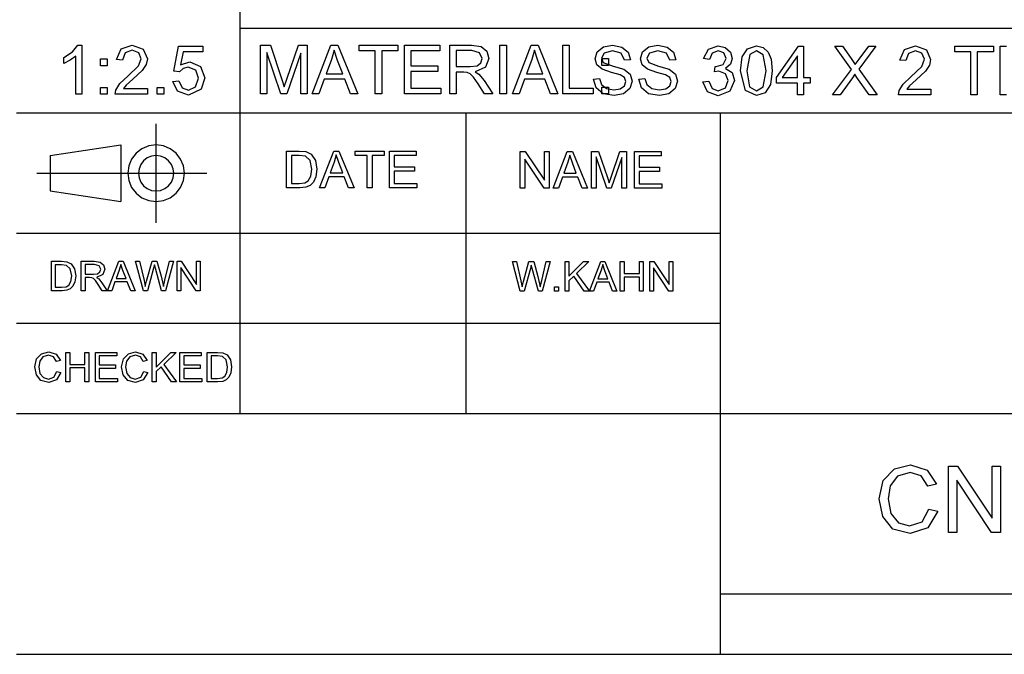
# Model space of a CAD drawing. Extents: x -1077 to 53, y -1488 to -1083.
# Tile 32 of 45: x -761 to -692, y -1424 to -1379. Entities that reach past the tile are written whole.
import ezdxf

# ---------------------------------------------------------------- set-up
doc = ezdxf.new("R2010")
doc.units = 0
doc.layers.add('Layer0', color=7, linetype='Continuous', true_color=0xffffff)
doc.layers.add('MTEXT', color=7, linetype='Continuous', true_color=0xffffff)

msp = doc.modelspace()

# ---------------------------------------------------------------- linework, layer by layer
at = {"layer": 'Layer0'}
for p, q in [((-745.56, -1373.814), (-745.56, -1379.814)), ((-745.56, -1379.814), (-745.56, -1385.814)), ((-745.56, -1379.814), (-645.56, -1379.814)), ((-745.56, -1385.814), (-761.36, -1385.814)), ((-745.56, -1385.814), (-745.56, -1394.314)), ((-729.56, -1385.814), (-745.56, -1385.814)), ((-711.56, -1385.814), (-729.56, -1385.814)), ((-729.56, -1394.314), (-729.56, -1385.814)), ((-619.56, -1385.814), (-711.56, -1385.814)), ((-711.56, -1394.314), (-711.56, -1385.814)), ((-751.48, -1388.063), (-751.48, -1386.564)), ((-758.98, -1388.813), (-753.98, -1388.063)), ((-753.98, -1388.063), (-753.98, -1390.063)), ((-751.997, -1388.132), (-752.48, -1388.331)), ((-751.48, -1388.063), (-751.997, -1388.132)), ((-751.48, -1388.813), (-751.48, -1388.063)), ((-750.962, -1388.132), (-751.48, -1388.063)), ((-750.48, -1388.331), (-750.962, -1388.132)), ((-758.98, -1388.813), (-758.98, -1390.064)), ((-752.894, -1388.649), (-753.212, -1389.063)), ((-752.48, -1388.331), (-752.894, -1388.649)), ((-751.803, -1388.856), (-752.105, -1388.981)), ((-751.48, -1388.813), (-751.803, -1388.856)), ((-751.156, -1388.856), (-751.48, -1388.813)), ((-751.48, -1390.063), (-751.48, -1388.813)), ((-750.855, -1388.981), (-751.156, -1388.856)), ((-750.065, -1388.649), (-750.48, -1388.331)), ((-749.748, -1389.063), (-750.065, -1388.649)), ((-753.411, -1389.546), (-753.48, -1390.063)), ((-753.212, -1389.063), (-753.411, -1389.546)), ((-752.562, -1389.438), (-752.687, -1389.74)), ((-752.363, -1389.179), (-752.562, -1389.438)), ((-752.105, -1388.981), (-752.363, -1389.179)), ((-750.596, -1389.179), (-750.855, -1388.981)), ((-750.397, -1389.438), (-750.596, -1389.179)), ((-750.272, -1389.74), (-750.397, -1389.438)), ((-749.548, -1389.546), (-749.748, -1389.063)), ((-749.48, -1390.063), (-749.548, -1389.546)), ((-759.905, -1390.064), (-758.98, -1390.064)), ((-758.98, -1390.064), (-753.98, -1390.063)), ((-758.98, -1390.064), (-758.98, -1391.313)), ((-753.98, -1390.063), (-753.98, -1392.063)), ((-753.98, -1390.063), (-753.48, -1390.063)), ((-753.48, -1390.063), (-752.73, -1390.063)), ((-753.48, -1390.063), (-753.411, -1390.581)), ((-752.687, -1389.74), (-752.73, -1390.063)), ((-752.73, -1390.063), (-751.48, -1390.063)), ((-752.73, -1390.063), (-752.687, -1390.387)), ((-751.48, -1391.313), (-751.48, -1390.063)), ((-751.48, -1390.063), (-750.23, -1390.063)), ((-750.23, -1390.063), (-750.272, -1389.74)), ((-750.272, -1390.387), (-750.23, -1390.063)), ((-750.23, -1390.063), (-749.48, -1390.063)), ((-749.548, -1390.581), (-749.48, -1390.063)), ((-749.48, -1390.063), (-747.896, -1390.064)), ((-753.411, -1390.581), (-753.212, -1391.063)), ((-752.687, -1390.387), (-752.562, -1390.688)), ((-752.562, -1390.688), (-752.363, -1390.947)), ((-752.363, -1390.947), (-752.105, -1391.146)), ((-750.855, -1391.146), (-750.596, -1390.947)), ((-750.596, -1390.947), (-750.397, -1390.688)), ((-750.397, -1390.688), (-750.272, -1390.387)), ((-749.748, -1391.063), (-749.548, -1390.581)), ((-758.98, -1391.313), (-753.98, -1392.063)), ((-753.212, -1391.063), (-752.894, -1391.478)), ((-752.894, -1391.478), (-752.48, -1391.795)), ((-752.105, -1391.146), (-751.803, -1391.271)), ((-751.803, -1391.271), (-751.48, -1391.313)), ((-751.48, -1391.313), (-751.156, -1391.271)), ((-751.48, -1392.063), (-751.48, -1391.313)), ((-751.156, -1391.271), (-750.855, -1391.146)), ((-750.48, -1391.795), (-750.065, -1391.478)), ((-750.065, -1391.478), (-749.748, -1391.063)), ((-752.48, -1391.795), (-751.997, -1391.995)), ((-751.997, -1391.995), (-751.48, -1392.063)), ((-751.48, -1392.063), (-750.962, -1391.995)), ((-751.48, -1393.564), (-751.48, -1392.063)), ((-750.962, -1391.995), (-750.48, -1391.795)), ((-745.56, -1394.314), (-761.36, -1394.314)), ((-745.56, -1394.314), (-745.56, -1400.689)), ((-729.56, -1394.314), (-745.56, -1394.314)), ((-711.56, -1394.314), (-729.56, -1394.314)), ((-729.56, -1400.689), (-729.56, -1394.314)), ((-711.56, -1400.689), (-711.56, -1394.314)), ((-745.56, -1400.689), (-761.36, -1400.689)), ((-745.56, -1400.689), (-745.56, -1407.064)), ((-729.56, -1400.689), (-745.56, -1400.689)), ((-729.56, -1407.064), (-729.56, -1400.689)), ((-711.56, -1400.689), (-729.56, -1400.689)), ((-711.56, -1407.064), (-711.56, -1400.689)), ((-745.56, -1407.064), (-761.36, -1407.064)), ((-729.56, -1407.064), (-745.56, -1407.064)), ((-711.56, -1407.064), (-729.56, -1407.064)), ((-635.56, -1407.064), (-711.56, -1407.064)), ((-711.56, -1419.814), (-711.56, -1407.064)), ((-711.56, -1424.064), (-711.56, -1419.814)), ((-635.56, -1419.814), (-711.56, -1419.814)), ((-761.36, -1424.064), (-711.56, -1424.064)), ((-711.56, -1424.064), (-635.56, -1424.064))]:
    msp.add_line(p, q, dxfattribs=at)
at = {"layer": 'MTEXT'}
for p, q in [((-757.378, -1381.48), (-757.002, -1381.02)), ((-757.002, -1381.02), (-756.73, -1381.02)), ((-756.73, -1381.02), (-756.73, -1384.476)), ((-753.951, -1381.275), (-753.169, -1381.02)), ((-753.169, -1381.02), (-752.385, -1381.295)), ((-750.228, -1382.849), (-749.894, -1381.081)), ((-749.894, -1381.081), (-748.183, -1381.081)), ((-748.183, -1381.081), (-748.183, -1381.485)), ((-744.086, -1384.449), (-744.086, -1381.008)), ((-744.086, -1381.008), (-743.4, -1381.008)), ((-743.4, -1381.008), (-742.586, -1383.444)), ((-742.238, -1383.402), (-741.414, -1381.008)), ((-741.414, -1381.008), (-740.802, -1381.008)), ((-740.802, -1381.008), (-740.802, -1384.449)), ((-740.445, -1384.449), (-739.123, -1381.008)), ((-739.123, -1381.008), (-738.633, -1381.008)), ((-738.633, -1381.008), (-737.224, -1384.449)), ((-737.118, -1381.414), (-737.118, -1381.008)), ((-737.118, -1381.008), (-734.391, -1381.008)), ((-734.391, -1381.008), (-734.391, -1381.414)), ((-733.914, -1384.449), (-733.914, -1381.008)), ((-733.914, -1381.008), (-731.426, -1381.008)), ((-731.426, -1381.008), (-731.426, -1381.414)), ((-730.71, -1384.449), (-730.71, -1381.008)), ((-730.71, -1381.008), (-729.184, -1381.008)), ((-729.184, -1381.008), (-728.485, -1381.101)), ((-728.485, -1381.101), (-728.102, -1381.428)), ((-727.168, -1384.449), (-727.168, -1381.008)), ((-727.168, -1381.008), (-726.712, -1381.008)), ((-726.712, -1381.008), (-726.712, -1384.449)), ((-726.287, -1384.449), (-724.966, -1381.008)), ((-724.966, -1381.008), (-724.475, -1381.008)), ((-724.475, -1381.008), (-723.067, -1384.449)), ((-722.722, -1384.449), (-722.722, -1381.008)), ((-722.722, -1381.008), (-722.266, -1381.008)), ((-722.266, -1381.008), (-722.266, -1384.043)), ((-720.281, -1381.478), (-719.849, -1381.134)), ((-719.849, -1381.134), (-719.218, -1381.017)), ((-719.218, -1381.017), (-718.543, -1381.14)), ((-718.543, -1381.14), (-718.093, -1381.503)), ((-717.075, -1381.478), (-716.643, -1381.134)), ((-716.643, -1381.134), (-716.011, -1381.017)), ((-716.011, -1381.017), (-715.336, -1381.14)), ((-715.336, -1381.14), (-714.887, -1381.503)), ((-712.431, -1381.295), (-711.748, -1381.061)), ((-711.748, -1381.061), (-711.23, -1381.182)), ((-711.23, -1381.182), (-710.867, -1381.512)), ((-709.656, -1381.263), (-709.032, -1381.061)), ((-709.032, -1381.061), (-708.546, -1381.173)), ((-708.546, -1381.173), (-708.201, -1381.494)), ((-707.619, -1383.305), (-706.049, -1381.075)), ((-706.049, -1381.075), (-705.704, -1381.075)), ((-705.704, -1381.075), (-705.704, -1383.305)), ((-702.319, -1382.723), (-703.492, -1381.075)), ((-703.492, -1381.075), (-702.95, -1381.075)), ((-702.95, -1381.075), (-702.326, -1381.958)), ((-700.589, -1381.075), (-701.798, -1382.697)), ((-701.776, -1381.988), (-701.084, -1381.075)), ((-701.084, -1381.075), (-700.589, -1381.075)), ((-698.568, -1381.316), (-697.786, -1381.061)), ((-697.786, -1381.061), (-697.002, -1381.336)), ((-695.007, -1381.481), (-695.007, -1381.075)), ((-695.007, -1381.075), (-692.279, -1381.075)), ((-692.279, -1381.075), (-692.279, -1381.481)), ((-691.798, -1384.517), (-691.798, -1381.075)), ((-691.798, -1381.075), (-691.342, -1381.075)), ((-757.998, -1381.884), (-757.378, -1381.48)), ((-757.998, -1382.293), (-757.998, -1381.884)), ((-757.153, -1381.783), (-757.553, -1382.074)), ((-757.153, -1384.476), (-757.153, -1381.783)), ((-754.286, -1382.016), (-753.951, -1381.275)), ((-753.667, -1381.553), (-753.852, -1382.06)), ((-753.178, -1381.37), (-753.667, -1381.553)), ((-752.71, -1381.543), (-753.178, -1381.37)), ((-752.53, -1381.966), (-752.71, -1381.543)), ((-752.385, -1381.295), (-752.096, -1381.976)), ((-749.556, -1381.485), (-749.742, -1382.41)), ((-748.183, -1381.485), (-749.556, -1381.485)), ((-742.651, -1384.449), (-743.647, -1381.52)), ((-743.647, -1381.52), (-743.647, -1384.449)), ((-741.241, -1381.569), (-742.241, -1384.449)), ((-741.241, -1384.449), (-741.241, -1381.569)), ((-738.888, -1381.369), (-739.074, -1382.027)), ((-738.644, -1382.083), (-738.888, -1381.369)), ((-735.985, -1381.414), (-737.118, -1381.414)), ((-735.985, -1384.449), (-735.985, -1381.414)), ((-734.391, -1381.414), (-735.529, -1381.414)), ((-735.529, -1381.414), (-735.529, -1384.449)), ((-731.426, -1381.414), (-733.459, -1381.414)), ((-733.459, -1381.414), (-733.459, -1382.468)), ((-729.165, -1381.388), (-730.255, -1381.388)), ((-730.255, -1381.388), (-730.255, -1382.527)), ((-728.606, -1381.545), (-729.165, -1381.388)), ((-728.428, -1381.947), (-728.606, -1381.545)), ((-728.102, -1381.428), (-727.959, -1381.947)), ((-724.731, -1381.369), (-724.917, -1382.027)), ((-724.487, -1382.083), (-724.731, -1381.369)), ((-720.429, -1381.965), (-720.281, -1381.478)), ((-719.801, -1381.569), (-719.99, -1381.934)), ((-719.199, -1381.418), (-719.801, -1381.569)), ((-718.599, -1381.585), (-719.199, -1381.418)), ((-718.361, -1382.078), (-718.599, -1381.585)), ((-718.093, -1381.503), (-717.924, -1382.045)), ((-717.222, -1381.965), (-717.075, -1381.478)), ((-716.595, -1381.569), (-716.784, -1381.934)), ((-715.992, -1381.418), (-716.595, -1381.569)), ((-715.393, -1381.585), (-715.992, -1381.418)), ((-715.154, -1382.078), (-715.393, -1381.585)), ((-714.887, -1381.503), (-714.718, -1382.045)), ((-712.784, -1381.953), (-712.431, -1381.295)), ((-712.15, -1381.564), (-712.361, -1382.028)), ((-711.739, -1381.409), (-712.15, -1381.564)), ((-711.333, -1381.561), (-711.739, -1381.409)), ((-711.176, -1381.946), (-711.333, -1381.561)), ((-710.867, -1381.512), (-710.741, -1381.956)), ((-710.154, -1382.819), (-710.029, -1381.837)), ((-710.029, -1381.837), (-709.656, -1381.263)), ((-709.502, -1381.657), (-709.72, -1382.819)), ((-709.037, -1381.411), (-709.502, -1381.657)), ((-708.543, -1381.69), (-709.037, -1381.411)), ((-708.345, -1382.819), (-708.543, -1381.69)), ((-708.201, -1381.494), (-707.988, -1382.006)), ((-706.126, -1381.754), (-707.204, -1383.305)), ((-706.126, -1383.305), (-706.126, -1381.754)), ((-698.903, -1382.057), (-698.568, -1381.316)), ((-698.284, -1381.594), (-698.469, -1382.101)), ((-697.795, -1381.411), (-698.284, -1381.594)), ((-697.327, -1381.584), (-697.795, -1381.411)), ((-697.147, -1382.007), (-697.327, -1381.584)), ((-697.002, -1381.336), (-696.713, -1382.017)), ((-693.873, -1381.481), (-695.007, -1381.481)), ((-693.873, -1384.517), (-693.873, -1381.481)), ((-692.279, -1381.481), (-693.417, -1381.481)), ((-693.417, -1381.481), (-693.417, -1384.517)), ((-757.553, -1382.074), (-757.998, -1382.293)), ((-755.413, -1382.464), (-755.413, -1381.983)), ((-755.413, -1381.983), (-754.932, -1381.983)), ((-754.932, -1382.464), (-755.413, -1382.464)), ((-754.932, -1381.983), (-754.932, -1382.464)), ((-753.852, -1382.06), (-754.286, -1382.016)), ((-753.486, -1383.203), (-752.728, -1382.475)), ((-752.728, -1382.475), (-752.53, -1381.966)), ((-752.181, -1382.382), (-752.461, -1382.802)), ((-752.096, -1381.976), (-752.181, -1382.382)), ((-749.742, -1382.41), (-749.092, -1382.194)), ((-749.204, -1382.567), (-749.573, -1382.66)), ((-748.673, -1382.776), (-749.204, -1382.567)), ((-749.092, -1382.194), (-748.331, -1382.506)), ((-748.331, -1382.506), (-748.021, -1383.309)), ((-739.074, -1382.027), (-739.452, -1383.036)), ((-738.285, -1383.036), (-738.644, -1382.083)), ((-733.459, -1382.468), (-731.555, -1382.468)), ((-731.555, -1382.468), (-731.555, -1382.872)), ((-730.255, -1382.527), (-729.276, -1382.527)), ((-729.276, -1382.527), (-728.787, -1382.462)), ((-728.196, -1382.564), (-728.928, -1382.883)), ((-728.787, -1382.462), (-728.52, -1382.256)), ((-728.52, -1382.256), (-728.428, -1381.947)), ((-727.959, -1381.947), (-728.196, -1382.564)), ((-724.917, -1382.027), (-725.295, -1383.036)), ((-724.128, -1383.036), (-724.487, -1382.083)), ((-720.308, -1382.393), (-720.429, -1381.965)), ((-719.941, -1382.714), (-720.308, -1382.393)), ((-719.99, -1381.934), (-719.856, -1382.24)), ((-719.966, -1382.437), (-719.966, -1381.956)), ((-719.966, -1381.956), (-719.485, -1381.956)), ((-719.485, -1382.437), (-719.966, -1382.437)), ((-719.856, -1382.24), (-719.17, -1382.485)), ((-719.485, -1381.956), (-719.485, -1382.437)), ((-719.17, -1382.485), (-718.408, -1382.704)), ((-717.924, -1382.045), (-718.361, -1382.078)), ((-717.102, -1382.393), (-717.222, -1381.965)), ((-716.734, -1382.714), (-717.102, -1382.393)), ((-716.784, -1381.934), (-716.65, -1382.24)), ((-716.65, -1382.24), (-715.963, -1382.485)), ((-715.963, -1382.485), (-715.201, -1382.704)), ((-714.718, -1382.045), (-715.154, -1382.078)), ((-712.361, -1382.028), (-712.784, -1381.953)), ((-711.992, -1382.888), (-711.945, -1382.517)), ((-711.945, -1382.517), (-711.877, -1382.521)), ((-711.877, -1382.521), (-711.391, -1382.38)), ((-711.391, -1382.38), (-711.176, -1381.946)), ((-710.861, -1382.362), (-711.215, -1382.653)), ((-710.741, -1381.956), (-710.861, -1382.362)), ((-707.988, -1382.006), (-707.91, -1382.819)), ((-702.326, -1381.958), (-702.049, -1382.38)), ((-702.049, -1382.38), (-701.776, -1381.988)), ((-698.469, -1382.101), (-698.903, -1382.057)), ((-698.103, -1383.244), (-697.345, -1382.515)), ((-697.345, -1382.515), (-697.147, -1382.007)), ((-696.798, -1382.423), (-697.078, -1382.843)), ((-696.713, -1382.017), (-696.798, -1382.423)), ((-754.039, -1383.725), (-753.486, -1383.203)), ((-752.461, -1382.802), (-753.113, -1383.408)), ((-749.831, -1382.901), (-750.228, -1382.849)), ((-749.573, -1382.66), (-749.831, -1382.901)), ((-748.469, -1383.347), (-748.673, -1382.776)), ((-748.021, -1383.309), (-748.293, -1384.117)), ((-739.452, -1383.036), (-738.285, -1383.036)), ((-731.555, -1382.872), (-733.459, -1382.872)), ((-733.459, -1382.872), (-733.459, -1384.043)), ((-729.726, -1382.921), (-730.255, -1382.921)), ((-730.255, -1382.921), (-730.255, -1384.449)), ((-729.473, -1382.937), (-729.726, -1382.921)), ((-729.265, -1383.029), (-729.473, -1382.937)), ((-729.034, -1383.259), (-729.265, -1383.029)), ((-728.705, -1383.733), (-729.034, -1383.259)), ((-728.928, -1382.883), (-728.654, -1383.055)), ((-728.654, -1383.055), (-728.276, -1383.513)), ((-725.295, -1383.036), (-724.128, -1383.036)), ((-719.276, -1382.929), (-719.941, -1382.714)), ((-718.664, -1383.096), (-719.276, -1382.929)), ((-718.354, -1383.299), (-718.664, -1383.096)), ((-718.408, -1382.704), (-717.964, -1383.055)), ((-718.26, -1383.582), (-718.354, -1383.299)), ((-717.964, -1383.055), (-717.821, -1383.545)), ((-716.07, -1382.929), (-716.734, -1382.714)), ((-715.457, -1383.096), (-716.07, -1382.929)), ((-715.147, -1383.299), (-715.457, -1383.096)), ((-715.201, -1382.704), (-714.758, -1383.055)), ((-715.053, -1383.582), (-715.147, -1383.299)), ((-714.758, -1383.055), (-714.614, -1383.545)), ((-711.694, -1382.841), (-711.992, -1382.888)), ((-711.211, -1383.03), (-711.694, -1382.841)), ((-711.215, -1382.653), (-710.741, -1382.945)), ((-711.021, -1383.51), (-711.211, -1383.03)), ((-710.741, -1382.945), (-710.572, -1383.5)), ((-709.814, -1384.218), (-710.154, -1382.819)), ((-709.72, -1382.819), (-709.522, -1383.947)), ((-708.543, -1383.946), (-708.345, -1382.819)), ((-707.91, -1382.819), (-708.035, -1383.797)), ((-707.619, -1383.693), (-707.619, -1383.305)), ((-707.204, -1383.305), (-706.126, -1383.305)), ((-705.704, -1383.305), (-705.239, -1383.305)), ((-705.239, -1383.305), (-705.239, -1383.693)), ((-703.65, -1384.517), (-702.319, -1382.723)), ((-702.239, -1383.317), (-703.103, -1384.517)), ((-702.075, -1383.059), (-702.239, -1383.317)), ((-701.924, -1383.289), (-702.075, -1383.059)), ((-701.058, -1384.517), (-701.924, -1383.289)), ((-701.798, -1382.697), (-700.495, -1384.517)), ((-698.656, -1383.765), (-698.103, -1383.244)), ((-697.078, -1382.843), (-697.73, -1383.449)), ((-755.413, -1384.476), (-755.413, -1383.994)), ((-755.413, -1383.994), (-754.932, -1383.994)), ((-754.932, -1383.994), (-754.932, -1384.476)), ((-754.317, -1384.182), (-754.039, -1383.725)), ((-753.601, -1383.841), (-753.779, -1384.07)), ((-753.113, -1383.408), (-753.601, -1383.841)), ((-751.401, -1384.476), (-751.401, -1383.994)), ((-751.401, -1383.994), (-750.92, -1383.994)), ((-750.92, -1383.994), (-750.92, -1384.476)), ((-750.303, -1383.574), (-749.859, -1383.537)), ((-749.964, -1384.271), (-750.303, -1383.574)), ((-749.859, -1383.537), (-749.63, -1384.024)), ((-749.197, -1384.187), (-748.681, -1383.957)), ((-748.681, -1383.957), (-748.469, -1383.347)), ((-742.586, -1383.444), (-742.421, -1383.954)), ((-742.421, -1383.954), (-742.238, -1383.402)), ((-739.583, -1383.407), (-739.961, -1384.449)), ((-738.144, -1383.407), (-739.583, -1383.407)), ((-737.743, -1384.449), (-738.144, -1383.407)), ((-728.25, -1384.449), (-728.705, -1383.733)), ((-728.276, -1383.513), (-727.677, -1384.449)), ((-725.426, -1383.407), (-725.804, -1384.449)), ((-723.987, -1383.407), (-725.426, -1383.407)), ((-723.586, -1384.449), (-723.987, -1383.407)), ((-720.56, -1383.411), (-720.131, -1383.373)), ((-720.372, -1384.03), (-720.56, -1383.411)), ((-720.131, -1383.373), (-719.989, -1383.797)), ((-719.989, -1383.797), (-719.643, -1384.065)), ((-719.966, -1384.449), (-719.966, -1383.968)), ((-719.966, -1383.968), (-719.485, -1383.968)), ((-719.485, -1383.968), (-719.485, -1384.449)), ((-718.654, -1384.089), (-718.357, -1383.877)), ((-718.357, -1383.877), (-718.26, -1383.582)), ((-717.821, -1383.545), (-717.978, -1384.062)), ((-717.354, -1383.411), (-716.924, -1383.373)), ((-717.165, -1384.03), (-717.354, -1383.411)), ((-716.924, -1383.373), (-716.782, -1383.797)), ((-716.782, -1383.797), (-716.436, -1384.065)), ((-715.448, -1384.089), (-715.151, -1383.877)), ((-715.151, -1383.877), (-715.053, -1383.582)), ((-714.614, -1383.545), (-714.772, -1384.062)), ((-712.826, -1383.608), (-712.403, -1383.552)), ((-712.484, -1384.308), (-712.826, -1383.608)), ((-712.403, -1383.552), (-712.156, -1384.069)), ((-711.226, -1384.021), (-711.021, -1383.51)), ((-710.572, -1383.5), (-710.901, -1384.264)), ((-709.522, -1383.947), (-709.032, -1384.228)), ((-709.032, -1384.228), (-708.543, -1383.946)), ((-708.035, -1383.797), (-708.407, -1384.372)), ((-706.126, -1383.693), (-707.619, -1383.693)), ((-706.126, -1384.517), (-706.126, -1383.693)), ((-705.239, -1383.693), (-705.704, -1383.693)), ((-705.704, -1383.693), (-705.704, -1384.517)), ((-698.934, -1384.223), (-698.656, -1383.765)), ((-698.218, -1383.882), (-698.396, -1384.111)), ((-697.73, -1383.449), (-698.218, -1383.882)), ((-756.73, -1384.476), (-757.153, -1384.476)), ((-754.932, -1384.476), (-755.413, -1384.476)), ((-754.366, -1384.476), (-754.317, -1384.182)), ((-752.092, -1384.476), (-754.366, -1384.476)), ((-753.779, -1384.07), (-752.092, -1384.07)), ((-752.092, -1384.07), (-752.092, -1384.476)), ((-750.92, -1384.476), (-751.401, -1384.476)), ((-749.197, -1384.534), (-749.964, -1384.271)), ((-749.63, -1384.024), (-749.197, -1384.187)), ((-748.293, -1384.117), (-749.197, -1384.534)), ((-743.647, -1384.449), (-744.086, -1384.449)), ((-742.241, -1384.449), (-742.651, -1384.449)), ((-740.802, -1384.449), (-741.241, -1384.449)), ((-739.961, -1384.449), (-740.445, -1384.449)), ((-737.224, -1384.449), (-737.743, -1384.449)), ((-735.529, -1384.449), (-735.985, -1384.449)), ((-731.346, -1384.449), (-733.914, -1384.449)), ((-733.459, -1384.043), (-731.346, -1384.043)), ((-731.346, -1384.043), (-731.346, -1384.449)), ((-730.255, -1384.449), (-730.71, -1384.449)), ((-727.677, -1384.449), (-728.25, -1384.449)), ((-726.712, -1384.449), (-727.168, -1384.449)), ((-725.804, -1384.449), (-726.287, -1384.449)), ((-723.067, -1384.449), (-723.586, -1384.449)), ((-720.572, -1384.449), (-722.722, -1384.449)), ((-722.266, -1384.043), (-720.572, -1384.043)), ((-720.572, -1384.043), (-720.572, -1384.449)), ((-719.876, -1384.439), (-720.372, -1384.03)), ((-719.485, -1384.449), (-719.966, -1384.449)), ((-719.093, -1384.575), (-719.876, -1384.439)), ((-719.643, -1384.065), (-719.114, -1384.167)), ((-719.114, -1384.167), (-718.654, -1384.089)), ((-718.43, -1384.44), (-719.093, -1384.575)), ((-717.978, -1384.062), (-718.43, -1384.44)), ((-716.67, -1384.439), (-717.165, -1384.03)), ((-715.887, -1384.575), (-716.67, -1384.439)), ((-716.436, -1384.065), (-715.908, -1384.167)), ((-715.908, -1384.167), (-715.448, -1384.089)), ((-715.224, -1384.44), (-715.887, -1384.575)), ((-714.772, -1384.062), (-715.224, -1384.44)), ((-711.732, -1384.578), (-712.484, -1384.308)), ((-712.156, -1384.069), (-711.73, -1384.228)), ((-710.901, -1384.264), (-711.732, -1384.578)), ((-711.73, -1384.228), (-711.226, -1384.021)), ((-709.032, -1384.575), (-709.814, -1384.218)), ((-708.407, -1384.372), (-709.032, -1384.575)), ((-705.704, -1384.517), (-706.126, -1384.517)), ((-703.103, -1384.517), (-703.65, -1384.517)), ((-700.495, -1384.517), (-701.058, -1384.517)), ((-698.983, -1384.517), (-698.934, -1384.223)), ((-696.708, -1384.517), (-698.983, -1384.517)), ((-698.396, -1384.111), (-696.708, -1384.111)), ((-696.708, -1384.111), (-696.708, -1384.517)), ((-693.417, -1384.517), (-693.873, -1384.517)), ((-691.342, -1384.517), (-691.798, -1384.517)), ((-742.256, -1391.098), (-742.256, -1388.497)), ((-742.256, -1388.497), (-741.36, -1388.497)), ((-741.365, -1388.804), (-741.912, -1388.804)), ((-741.912, -1388.804), (-741.912, -1390.791)), ((-740.92, -1388.857), (-741.365, -1388.804)), ((-741.36, -1388.497), (-740.897, -1388.534)), ((-740.594, -1389.151), (-740.92, -1388.857)), ((-740.897, -1388.534), (-740.515, -1388.72)), ((-740.515, -1388.72), (-740.207, -1389.165)), ((-739.917, -1391.098), (-738.918, -1388.497)), ((-738.918, -1388.497), (-738.547, -1388.497)), ((-738.741, -1388.77), (-738.881, -1389.267)), ((-738.556, -1389.31), (-738.741, -1388.77)), ((-738.547, -1388.497), (-737.482, -1391.098)), ((-737.403, -1388.804), (-737.403, -1388.497)), ((-737.403, -1388.497), (-735.341, -1388.497)), ((-736.545, -1388.804), (-737.403, -1388.804)), ((-736.545, -1391.098), (-736.545, -1388.804)), ((-735.341, -1388.804), (-736.201, -1388.804)), ((-736.201, -1388.804), (-736.201, -1391.098)), ((-735.341, -1388.497), (-735.341, -1388.804)), ((-734.98, -1391.098), (-734.98, -1388.497)), ((-734.98, -1388.497), (-733.099, -1388.497)), ((-733.099, -1388.804), (-734.636, -1388.804)), ((-734.636, -1388.804), (-734.636, -1389.601)), ((-733.099, -1388.497), (-733.099, -1388.804)), ((-725.745, -1391.12), (-725.745, -1388.519)), ((-725.745, -1388.519), (-725.392, -1388.519)), ((-725.392, -1388.519), (-724.026, -1390.561)), ((-724.026, -1390.561), (-724.026, -1388.519)), ((-724.026, -1388.519), (-723.696, -1388.519)), ((-723.696, -1388.519), (-723.696, -1391.12)), ((-723.403, -1391.12), (-722.404, -1388.519)), ((-722.404, -1388.519), (-722.033, -1388.519)), ((-722.226, -1388.792), (-722.367, -1389.289)), ((-722.042, -1389.331), (-722.226, -1388.792)), ((-722.033, -1388.519), (-720.968, -1391.12)), ((-720.704, -1391.12), (-720.704, -1388.519)), ((-720.704, -1388.519), (-720.186, -1388.519)), ((-720.186, -1388.519), (-719.57, -1390.361)), ((-719.307, -1390.329), (-718.684, -1388.519)), ((-718.684, -1388.519), (-718.221, -1388.519)), ((-718.221, -1388.519), (-718.221, -1391.12)), ((-717.659, -1391.12), (-717.659, -1388.519)), ((-717.659, -1388.519), (-715.778, -1388.519)), ((-715.778, -1388.826), (-717.315, -1388.826)), ((-717.315, -1388.826), (-717.315, -1389.622)), ((-715.778, -1388.519), (-715.778, -1388.826)), ((-740.46, -1389.778), (-740.594, -1389.151)), ((-740.207, -1389.165), (-740.105, -1389.783)), ((-738.881, -1389.267), (-739.166, -1390.03)), ((-738.284, -1390.03), (-738.556, -1389.31)), ((-724.049, -1391.12), (-725.415, -1389.076)), ((-725.415, -1389.076), (-725.415, -1391.12)), ((-722.367, -1389.289), (-722.652, -1390.052)), ((-721.77, -1390.052), (-722.042, -1389.331)), ((-719.62, -1391.12), (-720.372, -1388.905)), ((-720.372, -1388.905), (-720.372, -1391.12)), ((-718.553, -1388.943), (-719.309, -1391.12)), ((-718.553, -1391.12), (-718.553, -1388.943)), ((-740.719, -1390.608), (-740.528, -1390.279)), ((-740.528, -1390.279), (-740.46, -1389.778)), ((-740.105, -1389.783), (-740.174, -1390.309)), ((-739.166, -1390.03), (-738.284, -1390.03)), ((-734.636, -1389.601), (-733.197, -1389.601)), ((-733.197, -1389.906), (-734.636, -1389.906)), ((-734.636, -1389.906), (-734.636, -1390.791)), ((-733.197, -1389.601), (-733.197, -1389.906)), ((-722.652, -1390.052), (-721.77, -1390.052)), ((-717.315, -1389.622), (-715.875, -1389.622)), ((-715.875, -1389.928), (-717.315, -1389.928)), ((-717.315, -1389.928), (-717.315, -1390.813)), ((-715.875, -1389.622), (-715.875, -1389.928)), ((-741.912, -1390.791), (-741.356, -1390.791)), ((-741.356, -1390.791), (-740.953, -1390.743)), ((-740.953, -1390.743), (-740.719, -1390.608)), ((-740.589, -1390.923), (-740.899, -1391.054)), ((-740.352, -1390.687), (-740.589, -1390.923)), ((-740.174, -1390.309), (-740.352, -1390.687)), ((-739.266, -1390.31), (-739.552, -1391.098)), ((-738.178, -1390.31), (-739.266, -1390.31)), ((-737.875, -1391.098), (-738.178, -1390.31)), ((-734.636, -1390.791), (-733.039, -1390.791)), ((-733.039, -1390.791), (-733.039, -1391.098)), ((-722.752, -1390.332), (-723.037, -1391.12)), ((-721.664, -1390.332), (-722.752, -1390.332)), ((-721.36, -1391.12), (-721.664, -1390.332)), ((-719.57, -1390.361), (-719.446, -1390.746)), ((-719.446, -1390.746), (-719.307, -1390.329)), ((-717.315, -1390.813), (-715.717, -1390.813)), ((-715.717, -1390.813), (-715.717, -1391.12)), ((-741.317, -1391.098), (-742.256, -1391.098)), ((-740.899, -1391.054), (-741.317, -1391.098)), ((-739.552, -1391.098), (-739.917, -1391.098)), ((-737.482, -1391.098), (-737.875, -1391.098)), ((-736.201, -1391.098), (-736.545, -1391.098)), ((-733.039, -1391.098), (-734.98, -1391.098)), ((-725.415, -1391.12), (-725.745, -1391.12)), ((-723.696, -1391.12), (-724.049, -1391.12)), ((-723.037, -1391.12), (-723.403, -1391.12)), ((-720.968, -1391.12), (-721.36, -1391.12)), ((-720.372, -1391.12), (-720.704, -1391.12)), ((-719.309, -1391.12), (-719.62, -1391.12)), ((-718.221, -1391.12), (-718.553, -1391.12)), ((-715.717, -1391.12), (-717.659, -1391.12)), ((-758.88, -1398.367), (-758.88, -1396.285)), ((-758.88, -1396.285), (-758.163, -1396.285)), ((-758.167, -1396.531), (-758.604, -1396.531)), ((-758.604, -1396.531), (-758.604, -1398.121)), ((-757.811, -1396.574), (-758.167, -1396.531)), ((-758.163, -1396.285), (-757.792, -1396.315)), ((-757.792, -1396.315), (-757.487, -1396.464)), ((-757.487, -1396.464), (-757.241, -1396.82)), ((-756.776, -1398.367), (-756.776, -1396.285)), ((-756.776, -1396.285), (-755.853, -1396.285)), ((-755.842, -1396.515), (-756.5, -1396.515)), ((-756.5, -1396.515), (-756.5, -1397.204)), ((-755.853, -1396.285), (-755.43, -1396.342)), ((-755.503, -1396.611), (-755.842, -1396.515)), ((-755.43, -1396.342), (-755.199, -1396.54)), ((-755.199, -1396.54), (-755.112, -1396.853)), ((-754.909, -1398.367), (-754.11, -1396.285)), ((-754.11, -1396.285), (-753.813, -1396.285)), ((-753.968, -1396.504), (-754.08, -1396.902)), ((-753.82, -1396.936), (-753.968, -1396.504)), ((-753.813, -1396.285), (-752.961, -1398.367)), ((-752.378, -1398.367), (-752.93, -1396.285)), ((-752.93, -1396.285), (-752.647, -1396.285)), ((-752.647, -1396.285), (-752.331, -1397.65)), ((-752.149, -1397.691), (-751.753, -1396.285)), ((-751.753, -1396.285), (-751.421, -1396.285)), ((-751.594, -1396.537), (-751.655, -1396.781)), ((-751.529, -1396.781), (-751.594, -1396.537)), ((-751.421, -1396.285), (-751.123, -1397.339)), ((-750.857, -1397.623), (-750.531, -1396.285)), ((-750.254, -1396.285), (-750.825, -1398.367)), ((-750.531, -1396.285), (-750.254, -1396.285)), ((-750, -1398.367), (-750, -1396.285)), ((-750, -1396.285), (-749.717, -1396.285)), ((-749.717, -1396.285), (-748.624, -1397.919)), ((-748.624, -1397.919), (-748.624, -1396.285)), ((-748.624, -1396.285), (-748.36, -1396.285)), ((-748.36, -1396.285), (-748.36, -1398.367)), ((-725.736, -1398.385), (-726.289, -1396.303)), ((-726.289, -1396.303), (-726.006, -1396.303)), ((-726.006, -1396.303), (-725.69, -1397.668)), ((-725.508, -1397.709), (-725.112, -1396.303)), ((-725.112, -1396.303), (-724.78, -1396.303)), ((-724.78, -1396.303), (-724.481, -1397.357)), ((-724.216, -1397.641), (-723.889, -1396.303)), ((-723.613, -1396.303), (-724.183, -1398.385)), ((-723.889, -1396.303), (-723.613, -1396.303)), ((-722.559, -1398.385), (-722.559, -1396.303)), ((-722.559, -1396.303), (-722.284, -1396.303)), ((-722.284, -1396.303), (-722.284, -1397.336)), ((-722.284, -1397.336), (-721.25, -1396.303)), ((-720.877, -1396.303), (-721.75, -1397.147)), ((-721.25, -1396.303), (-720.877, -1396.303)), ((-720.837, -1398.385), (-720.038, -1396.303)), ((-720.038, -1396.303), (-719.741, -1396.303)), ((-719.896, -1396.522), (-720.008, -1396.92)), ((-719.748, -1396.954), (-719.896, -1396.522)), ((-719.741, -1396.303), (-718.89, -1398.385)), ((-718.661, -1398.385), (-718.661, -1396.303)), ((-718.661, -1396.303), (-718.386, -1396.303)), ((-718.386, -1396.303), (-718.386, -1397.158)), ((-717.304, -1397.158), (-717.304, -1396.303)), ((-717.304, -1396.303), (-717.028, -1396.303)), ((-717.028, -1396.303), (-717.028, -1398.385)), ((-716.573, -1398.385), (-716.573, -1396.303)), ((-716.573, -1396.303), (-716.29, -1396.303)), ((-716.29, -1396.303), (-715.197, -1397.937)), ((-715.197, -1397.937), (-715.197, -1396.303)), ((-715.197, -1396.303), (-714.933, -1396.303)), ((-714.933, -1396.303), (-714.933, -1398.385)), ((-757.55, -1396.809), (-757.811, -1396.574)), ((-757.443, -1397.31), (-757.55, -1396.809)), ((-757.241, -1396.82), (-757.159, -1397.315)), ((-756.5, -1397.204), (-755.908, -1397.204)), ((-755.908, -1397.204), (-755.613, -1397.165)), ((-755.255, -1397.227), (-755.698, -1397.42)), ((-755.613, -1397.165), (-755.451, -1397.04)), ((-755.396, -1396.853), (-755.503, -1396.611)), ((-755.451, -1397.04), (-755.396, -1396.853)), ((-755.112, -1396.853), (-755.255, -1397.227)), ((-754.08, -1396.902), (-754.308, -1397.512)), ((-753.603, -1397.512), (-753.82, -1396.936)), ((-751.655, -1396.781), (-752.097, -1398.367)), ((-751.09, -1398.367), (-751.529, -1396.781)), ((-748.643, -1398.367), (-749.736, -1396.731)), ((-749.736, -1396.731), (-749.736, -1398.367)), ((-725.014, -1396.799), (-725.455, -1398.385)), ((-724.953, -1396.555), (-725.014, -1396.799)), ((-724.887, -1396.799), (-724.953, -1396.555)), ((-724.449, -1398.385), (-724.887, -1396.799)), ((-721.75, -1397.147), (-720.839, -1398.385)), ((-720.008, -1396.92), (-720.237, -1397.53)), ((-719.531, -1397.53), (-719.748, -1396.954)), ((-718.386, -1397.158), (-717.304, -1397.158)), ((-715.216, -1398.385), (-716.309, -1396.749)), ((-716.309, -1396.749), (-716.309, -1398.385)), ((-757.65, -1397.975), (-757.498, -1397.711)), ((-757.498, -1397.711), (-757.443, -1397.31)), ((-757.214, -1397.735), (-757.356, -1398.038)), ((-757.159, -1397.315), (-757.214, -1397.735)), ((-756.181, -1397.442), (-756.5, -1397.442)), ((-756.5, -1397.442), (-756.5, -1398.367)), ((-756.028, -1397.452), (-756.181, -1397.442)), ((-755.902, -1397.508), (-756.028, -1397.452)), ((-755.762, -1397.647), (-755.902, -1397.508)), ((-755.563, -1397.934), (-755.762, -1397.647)), ((-755.698, -1397.42), (-755.532, -1397.523)), ((-755.288, -1398.367), (-755.563, -1397.934)), ((-755.532, -1397.523), (-755.304, -1397.8)), ((-755.304, -1397.8), (-754.942, -1398.367)), ((-754.388, -1397.736), (-754.616, -1398.367)), ((-753.518, -1397.736), (-754.388, -1397.736)), ((-754.308, -1397.512), (-753.603, -1397.512)), ((-753.275, -1398.367), (-753.518, -1397.736)), ((-752.331, -1397.65), (-752.243, -1398.076)), ((-752.243, -1398.076), (-752.149, -1397.691)), ((-751.123, -1397.339), (-750.961, -1398.076)), ((-750.961, -1398.076), (-750.857, -1397.623)), ((-725.69, -1397.668), (-725.602, -1398.094)), ((-725.602, -1398.094), (-725.508, -1397.709)), ((-724.481, -1397.357), (-724.32, -1398.094)), ((-724.32, -1398.094), (-724.216, -1397.641)), ((-721.943, -1397.331), (-722.284, -1397.663)), ((-722.284, -1397.663), (-722.284, -1398.385)), ((-721.202, -1398.385), (-721.943, -1397.331)), ((-720.316, -1397.754), (-720.545, -1398.385)), ((-719.446, -1397.754), (-720.316, -1397.754)), ((-720.237, -1397.53), (-719.531, -1397.53)), ((-719.203, -1398.385), (-719.446, -1397.754)), ((-717.304, -1397.404), (-718.386, -1397.404)), ((-718.386, -1397.404), (-718.386, -1398.385)), ((-717.304, -1398.385), (-717.304, -1397.404)), ((-758.129, -1398.367), (-758.88, -1398.367)), ((-758.604, -1398.121), (-758.16, -1398.121)), ((-758.16, -1398.121), (-757.837, -1398.083)), ((-757.794, -1398.331), (-758.129, -1398.367)), ((-757.837, -1398.083), (-757.65, -1397.975)), ((-757.546, -1398.227), (-757.794, -1398.331)), ((-757.356, -1398.038), (-757.546, -1398.227)), ((-756.5, -1398.367), (-756.776, -1398.367)), ((-754.942, -1398.367), (-755.288, -1398.367)), ((-754.616, -1398.367), (-754.909, -1398.367)), ((-752.961, -1398.367), (-753.275, -1398.367)), ((-752.097, -1398.367), (-752.378, -1398.367)), ((-750.825, -1398.367), (-751.09, -1398.367)), ((-749.736, -1398.367), (-750, -1398.367)), ((-748.36, -1398.367), (-748.643, -1398.367)), ((-725.455, -1398.385), (-725.736, -1398.385)), ((-724.183, -1398.385), (-724.449, -1398.385)), ((-723.316, -1398.385), (-723.316, -1398.094)), ((-723.316, -1398.094), (-723.025, -1398.094)), ((-723.025, -1398.385), (-723.316, -1398.385)), ((-723.025, -1398.094), (-723.025, -1398.385)), ((-722.284, -1398.385), (-722.559, -1398.385)), ((-720.839, -1398.385), (-721.202, -1398.385)), ((-720.545, -1398.385), (-720.837, -1398.385)), ((-718.89, -1398.385), (-719.203, -1398.385)), ((-718.386, -1398.385), (-718.661, -1398.385)), ((-717.028, -1398.385), (-717.304, -1398.385)), ((-716.309, -1398.385), (-716.573, -1398.385)), ((-714.933, -1398.385), (-715.216, -1398.385)), ((-759.575, -1402.816), (-759.07, -1402.691)), ((-759.07, -1402.691), (-758.545, -1402.85)), ((-757.865, -1404.807), (-757.865, -1402.726)), ((-757.865, -1402.726), (-757.589, -1402.726)), ((-757.589, -1402.726), (-757.589, -1403.581)), ((-756.507, -1403.581), (-756.507, -1402.726)), ((-756.507, -1402.726), (-756.232, -1402.726)), ((-756.232, -1402.726), (-756.232, -1404.807)), ((-755.768, -1404.807), (-755.768, -1402.726)), ((-755.768, -1402.726), (-754.263, -1402.726)), ((-754.263, -1402.726), (-754.263, -1402.972)), ((-753.436, -1402.816), (-752.931, -1402.691)), ((-752.931, -1402.691), (-752.406, -1402.85)), ((-751.746, -1404.807), (-751.746, -1402.726)), ((-751.746, -1402.726), (-751.471, -1402.726)), ((-751.471, -1402.726), (-751.471, -1403.758)), ((-751.471, -1403.758), (-750.437, -1402.726)), ((-750.064, -1402.726), (-750.937, -1403.57)), ((-750.437, -1402.726), (-750.064, -1402.726)), ((-749.79, -1404.807), (-749.79, -1402.726)), ((-749.79, -1402.726), (-748.285, -1402.726)), ((-748.285, -1402.726), (-748.285, -1402.972)), ((-747.856, -1404.807), (-747.856, -1402.726)), ((-747.856, -1402.726), (-747.139, -1402.726)), ((-747.139, -1402.726), (-746.769, -1402.756)), ((-746.769, -1402.756), (-746.464, -1402.905)), ((-760.052, -1403.751), (-759.928, -1403.184)), ((-759.928, -1403.184), (-759.575, -1402.816)), ((-759.703, -1403.35), (-759.768, -1403.75)), ((-759.477, -1403.041), (-759.703, -1403.35)), ((-759.076, -1402.926), (-759.477, -1403.041)), ((-758.729, -1403.03), (-759.076, -1402.926)), ((-758.519, -1403.361), (-758.729, -1403.03)), ((-758.545, -1402.85), (-758.248, -1403.297)), ((-758.248, -1403.297), (-758.519, -1403.361)), ((-754.263, -1402.972), (-755.492, -1402.972)), ((-755.492, -1402.972), (-755.492, -1403.609)), ((-753.914, -1403.751), (-753.79, -1403.184)), ((-753.79, -1403.184), (-753.436, -1402.816)), ((-753.565, -1403.35), (-753.63, -1403.75)), ((-753.338, -1403.041), (-753.565, -1403.35)), ((-752.937, -1402.926), (-753.338, -1403.041)), ((-752.591, -1403.03), (-752.937, -1402.926)), ((-752.381, -1403.361), (-752.591, -1403.03)), ((-752.406, -1402.85), (-752.109, -1403.297)), ((-752.109, -1403.297), (-752.381, -1403.361)), ((-748.285, -1402.972), (-749.514, -1402.972)), ((-749.514, -1402.972), (-749.514, -1403.609)), ((-747.144, -1402.972), (-747.581, -1402.972)), ((-747.581, -1402.972), (-747.581, -1404.562)), ((-746.787, -1403.014), (-747.144, -1402.972)), ((-746.527, -1403.249), (-746.787, -1403.014)), ((-746.42, -1403.751), (-746.527, -1403.249)), ((-746.464, -1402.905), (-746.217, -1403.261)), ((-746.217, -1403.261), (-746.136, -1403.756)), ((-759.942, -1404.309), (-760.052, -1403.751)), ((-759.768, -1403.75), (-759.691, -1404.213)), ((-758.705, -1404.474), (-758.488, -1404.078)), ((-758.212, -1404.147), (-758.524, -1404.665)), ((-758.488, -1404.078), (-758.212, -1404.147)), ((-757.589, -1403.581), (-756.507, -1403.581)), ((-756.507, -1403.827), (-757.589, -1403.827)), ((-757.589, -1403.827), (-757.589, -1404.807)), ((-756.507, -1404.807), (-756.507, -1403.827)), ((-755.492, -1403.609), (-754.341, -1403.609)), ((-754.341, -1403.853), (-755.492, -1403.853)), ((-755.492, -1403.853), (-755.492, -1404.562)), ((-754.341, -1403.609), (-754.341, -1403.853)), ((-753.804, -1404.309), (-753.914, -1403.751)), ((-753.63, -1403.75), (-753.552, -1404.213)), ((-752.567, -1404.474), (-752.349, -1404.078)), ((-752.074, -1404.147), (-752.386, -1404.665)), ((-752.349, -1404.078), (-752.074, -1404.147)), ((-751.13, -1403.754), (-751.471, -1404.086)), ((-751.471, -1404.086), (-751.471, -1404.807)), ((-750.389, -1404.807), (-751.13, -1403.754)), ((-750.937, -1403.57), (-750.025, -1404.807)), ((-749.514, -1403.609), (-748.363, -1403.609)), ((-748.363, -1403.853), (-749.514, -1403.853)), ((-749.514, -1403.853), (-749.514, -1404.562)), ((-748.363, -1403.609), (-748.363, -1403.853)), ((-746.627, -1404.416), (-746.474, -1404.152)), ((-746.474, -1404.152), (-746.42, -1403.751)), ((-746.191, -1404.176), (-746.333, -1404.479)), ((-746.136, -1403.756), (-746.191, -1404.176)), ((-759.621, -1404.706), (-759.942, -1404.309)), ((-759.691, -1404.213), (-759.45, -1404.509)), ((-759.074, -1404.843), (-759.621, -1404.706)), ((-759.45, -1404.509), (-759.097, -1404.607)), ((-759.097, -1404.607), (-758.705, -1404.474)), ((-758.524, -1404.665), (-759.074, -1404.843)), ((-757.589, -1404.807), (-757.865, -1404.807)), ((-756.232, -1404.807), (-756.507, -1404.807)), ((-754.215, -1404.807), (-755.768, -1404.807)), ((-755.492, -1404.562), (-754.215, -1404.562)), ((-754.215, -1404.562), (-754.215, -1404.807)), ((-753.483, -1404.706), (-753.804, -1404.309)), ((-753.552, -1404.213), (-753.312, -1404.509)), ((-752.936, -1404.843), (-753.483, -1404.706)), ((-753.312, -1404.509), (-752.958, -1404.607)), ((-752.958, -1404.607), (-752.567, -1404.474)), ((-752.386, -1404.665), (-752.936, -1404.843)), ((-751.471, -1404.807), (-751.746, -1404.807)), ((-750.025, -1404.807), (-750.389, -1404.807)), ((-748.237, -1404.807), (-749.79, -1404.807)), ((-749.514, -1404.562), (-748.237, -1404.562)), ((-748.237, -1404.562), (-748.237, -1404.807)), ((-747.105, -1404.807), (-747.856, -1404.807)), ((-747.581, -1404.562), (-747.136, -1404.562)), ((-747.136, -1404.562), (-746.814, -1404.524)), ((-746.771, -1404.772), (-747.105, -1404.807)), ((-746.814, -1404.524), (-746.627, -1404.416)), ((-746.522, -1404.668), (-746.771, -1404.772)), ((-746.333, -1404.479), (-746.522, -1404.668)), ((-700.071, -1411.791), (-699.276, -1410.964)), ((-699.276, -1410.964), (-698.14, -1410.681)), ((-698.14, -1410.681), (-696.958, -1411.039)), ((-696.958, -1411.039), (-696.291, -1412.045)), ((-695.454, -1415.444), (-695.454, -1410.761)), ((-695.454, -1410.761), (-694.818, -1410.761)), ((-694.818, -1410.761), (-692.359, -1414.437)), ((-692.359, -1414.437), (-692.359, -1410.761)), ((-692.359, -1410.761), (-691.765, -1410.761)), ((-691.765, -1410.761), (-691.765, -1415.444)), ((-700.351, -1413.067), (-700.071, -1411.791)), ((-699.055, -1411.47), (-699.565, -1412.165)), ((-698.153, -1411.211), (-699.055, -1411.47)), ((-697.374, -1411.444), (-698.153, -1411.211)), ((-696.901, -1412.189), (-697.374, -1411.444)), ((-692.4, -1415.444), (-694.86, -1411.764)), ((-694.86, -1411.764), (-694.86, -1415.444)), ((-699.565, -1412.165), (-699.712, -1413.064)), ((-696.291, -1412.045), (-696.901, -1412.189)), ((-700.103, -1414.322), (-700.351, -1413.067)), ((-699.712, -1413.064), (-699.538, -1414.107)), ((-697.319, -1414.693), (-696.831, -1413.802)), ((-696.831, -1413.802), (-696.211, -1413.958)), ((-699.381, -1415.215), (-700.103, -1414.322)), ((-699.538, -1414.107), (-698.996, -1414.773)), ((-696.211, -1413.958), (-696.912, -1415.123)), ((-698.15, -1415.523), (-699.381, -1415.215)), ((-698.996, -1414.773), (-698.201, -1414.993)), ((-698.201, -1414.993), (-697.319, -1414.693)), ((-696.912, -1415.123), (-698.15, -1415.523)), ((-694.86, -1415.444), (-695.454, -1415.444)), ((-691.765, -1415.444), (-692.4, -1415.444))]:
    msp.add_line(p, q, dxfattribs=at)

doc.saveas('drawing.dxf')
